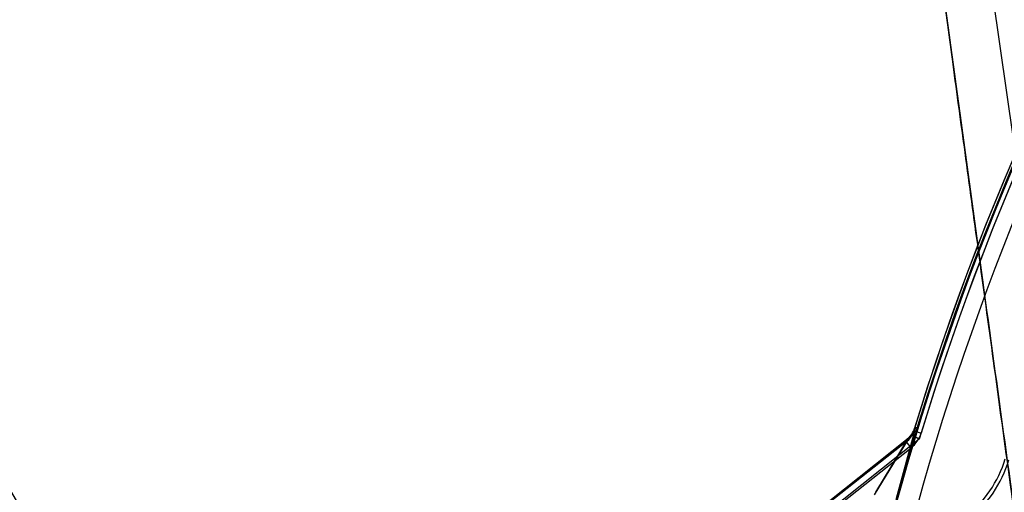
# Model space of a CAD drawing. Header units: millimetres. Extents: x 0 to 297, y 0 to 210.
# Tile 218 of 256: x 57.9806 to 58.1373, y 160.1242 to 160.1994. Entities that reach past the tile are written whole.
import ezdxf

# ---------------------------------------------------------------- set-up
doc = ezdxf.new("R2010")
doc.units = ezdxf.units.MM
doc.header["$LTSCALE"] = 16.335
doc.layers.get('0').update_dxf_attribs({"linetype": 'CONTINUOUS'})
for name, color, linetype in [('AXES_REF', 7, 'CONTINUOUS'), ('INTFCLR_1', 7, 'CONTINUOUS'), ('INTFCLR_144815', 7, 'CONTINUOUS'), ('INTFCLR_72935', 7, 'CONTINUOUS')]:
    doc.layers.add(name, color=color, linetype=linetype)

msp = doc.modelspace()

# ---------------------------------------------------------------- linework, layer by layer
at = {"color": 7, "linetype": 'Continuous'}
for centre, radius in [((57.4637311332, 154.7114782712), 6.787079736), ((57.4637311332, 154.7114782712), 6.7865), ((57.4637311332, 154.7114782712), 6.743039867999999), ((57.4637311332, 159.8200782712), 0.5985), ((57.4637311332, 159.8200782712), 0.5845), ((57.4637311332, 159.8200782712), 0.5656), ((57.4637311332, 159.8200782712), 0.56), ((57.4637311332, 159.8200782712), 0.5565), ((57.4637311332, 159.8200782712), 0.539), ((57.4637311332, 159.8200782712), 0.5376)]:
    msp.add_circle(centre, radius, dxfattribs=at)
at = {"color": 9, "linetype": 'Continuous'}
msp.add_circle((57.4637311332, 159.8200782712), 0.581, dxfattribs=at)
at = {"color": 7, "linetype": 'Continuous'}
msp.add_arc((57.4637311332, 154.7114782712), 6.72, 278.2771290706, 261.7228709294, dxfattribs=at)
at = {"layer": 'AXES_REF', "color": 9, "linetype": 'Continuous'}
msp.add_circle((57.4637311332, 154.7114782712), 6.191158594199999, dxfattribs=at)
at = {"layer": 'INTFCLR_1', "color": 9, "linetype": 'Continuous'}
for p, q in [((58.123106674, 160.1341522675), (58.1200796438, 160.1229170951)), ((58.1229302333, 160.1340129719), (58.1241108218, 160.1336528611)), ((58.1219291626, 160.1324274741), (58.0428641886, 160.0700077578)), ((58.1167083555, 160.1238465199), (58.1219291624, 160.1324274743)), ((58.1225160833, 160.1313182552), (58.1217512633, 160.1322870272))]:
    msp.add_line(p, q, dxfattribs=at)
at = {"layer": 'INTFCLR_1', "color": 6, "linetype": 'Continuous'}
for p, q in [((58.12293023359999, 160.134012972), (58.1231066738, 160.1341522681)), ((58.0525588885, 160.0760888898), (58.1225160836, 160.1313182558))]:
    msp.add_line(p, q, dxfattribs=at)
for centre, radius, start, end in [((58.5279268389, 160.0104782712), 0.423418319, 129.3396668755, 163.0369045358), ((58.5279268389, 160.0104782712), 0.4221840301, 129.3995061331, 163.0369045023), ((58.5279268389, 160.0104782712), 0.4195535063, 137.2913519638, 169.1014109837), ((58.1195825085, 160.1350341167), 0.0035, 308.2901632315, 343.0369077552), ((58.1195825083, 160.1350341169), 0.0047342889, 308.2901698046, 343.0369062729), ((58.1195825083, 160.1350341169), 0.0187342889, 308.2901664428, 343.0369006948), ((58.1195825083, 160.1350341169), 0.0193467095, 308.2901633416, 343.0369046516)]:
    msp.add_arc(centre, radius, start, end, dxfattribs=at)
at = {"layer": 'INTFCLR_1', "color": 9, "linetype": 'Continuous'}
msp.add_arc((58.527926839, 160.0104782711), 0.4230504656, 136.3898582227, 175.7650415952, dxfattribs=at)
msp.add_open_spline([(58.1219291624, 160.1324274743), (58.1224755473, 160.1328588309), (58.12290386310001, 160.13348633), (58.123106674, 160.1341522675)], degree=3, dxfattribs=at)
at = {"layer": 'INTFCLR_144815', "color": 9, "linetype": 'Continuous'}
msp.add_line((58.08611214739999, 160.5484094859), (58.2130534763, 159.6608559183), dxfattribs=at)
at = {"layer": 'INTFCLR_144815', "color": 7, "linetype": 'Continuous'}
for points, knots in [([(58.08611214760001, 160.5484094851), (58.0857573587, 160.5484164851), (58.0856381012, 160.5472775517), (58.08552413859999, 160.5463138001), (58.0854948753, 160.5450551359), (58.0854950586, 160.5438616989), (58.085520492, 160.5426153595), (58.085563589, 160.5413374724), (58.0856298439, 160.5398541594), (58.0857068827, 160.5384399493), (58.0857911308, 160.5370632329), (58.0858682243, 160.5358940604), (58.0859540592, 160.5346694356), (58.0860490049, 160.5333817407), (58.08616163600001, 160.5319246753), (58.0862955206, 160.5302691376), (58.0864467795, 160.5284761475), (58.0866174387, 160.5265266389), (58.0868100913, 160.5243986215), (58.0870263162, 160.5220853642), (58.0872692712, 160.5195591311), (58.08754543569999, 160.5167618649), (58.0878584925, 160.5136709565), (58.08820722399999, 160.5103075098), (58.0885970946, 160.5066260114), (58.0890499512, 160.5024357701), (58.0895519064, 160.4978829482), (58.0901107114, 160.4929038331), (58.0907372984, 160.487410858), (58.09146672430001, 160.4811189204), (58.0922898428, 160.4741285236), (58.0932272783, 160.4662804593), (58.0942896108, 160.4575080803), (58.0955184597, 160.4474938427), (58.0969147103, 160.4362561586), (58.0985094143, 160.423570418), (58.10031891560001, 160.4093320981), (58.1023197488, 160.3937471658), (58.1045101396, 160.3768399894), (58.1068522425, 160.3589082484), (58.1093643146, 160.3398151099), (58.112008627, 160.31984771), (58.1147782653, 160.2990559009), (58.1176560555, 160.2775644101), (58.1206634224, 160.2552102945), (58.1238201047, 160.2318470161), (58.1271045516, 160.2076350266), (58.1304727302, 160.182896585), (58.1339112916, 160.1577250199), (58.137449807, 160.1319013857), (58.14114091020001, 160.105042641), (58.1436576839, 160.0867803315), (58.1449482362, 160.0774282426)], [0, 0, 0, 0, 0.002241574, 0.0047132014, 0.0072224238, 0.0098766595, 0.0123398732, 0.0150736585, 0.0179599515, 0.0217167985, 0.0240207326, 0.0266725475, 0.029118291, 0.0317754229, 0.0348287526, 0.0383497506, 0.0422672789, 0.04619496, 0.0507115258, 0.0557645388, 0.0608710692, 0.06674290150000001, 0.0735202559, 0.0804956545, 0.0881030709, 0.09690564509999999, 0.1071187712, 0.1170366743, 0.1285552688, 0.1420419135, 0.1570478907, 0.1730174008, 0.1919691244, 0.2128662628, 0.236750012, 0.2635013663, 0.293630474, 0.3274143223, 0.3627565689, 0.4013226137, 0.4416480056, 0.4844039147, 0.5285543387, 0.5741462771, 0.6213734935, 0.6710334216, 0.7230689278, 0.7757171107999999, 0.8287434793, 0.8835499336, 0.9403646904, 1, 1, 1, 1]), ([(58.1449482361, 160.0774282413), (58.1437723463, 160.0859465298), (58.1415676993, 160.1019439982), (58.1384636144, 160.1245136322), (58.1357354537, 160.1443967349), (58.13332354, 160.1620127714), (58.1311756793, 160.1777323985), (58.12925963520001, 160.1917824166), (58.1275281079, 160.2045018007), (58.1259432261, 160.21616449), (58.1244965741, 160.2268291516), (58.1231960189, 160.2364332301), (58.122045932, 160.2449395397), (58.12102054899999, 160.2525343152), (58.120105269, 160.2593228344), (58.1192911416, 160.2653695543), (58.1185653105, 160.2707669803), (58.1179139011, 160.2756162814), (58.1173333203, 160.27994259), (58.1168056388, 160.283878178), (58.1163345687, 160.2873943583), (58.1159131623, 160.2905421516), (58.11553140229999, 160.293395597), (58.11518497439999, 160.2959864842), (58.114868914, 160.298351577), (58.11458399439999, 160.3004846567), (58.1143232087, 160.3024379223), (58.1140842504, 160.3042284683), (58.1138660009, 160.3058644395), (58.1136587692, 160.3074183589), (58.1134650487, 160.3088714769), (58.1132262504, 160.3106633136), (58.1130571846, 160.3119323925), (58.11294127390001, 160.3128029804)], [0, 0, 0, 0, 0.1086009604, 0.2039477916, 0.2877238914, 0.3620651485, 0.4285031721, 0.4880977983, 0.5411506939, 0.5906228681, 0.6367442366, 0.6770723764, 0.71302358, 0.7451511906, 0.7738599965, 0.7995341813, 0.8222066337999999, 0.8426397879, 0.8613279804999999, 0.8773350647, 0.892788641, 0.9061319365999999, 0.9174444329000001, 0.9291470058, 0.9391444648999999, 0.9475796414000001, 0.9563257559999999, 0.9640319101, 0.9703936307, 0.9771701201, 0.9838307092, 0.9889079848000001, 1, 1, 1, 1])]:
    msp.add_open_spline(points, degree=3, knots=knots, dxfattribs=at)
at = {"layer": 'INTFCLR_72935', "color": 9, "linetype": 'Continuous'}
for p, q in [((58.12018732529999, 160.1233069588), (58.1232378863, 160.1345809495)), ((58.0427247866, 160.0700071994), (58.12206610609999, 160.1328633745)), ((58.12206610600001, 160.1328633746), (58.1168169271, 160.1242396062))]:
    msp.add_line(p, q, dxfattribs=at)
at = {"layer": 'INTFCLR_72935', "color": 6, "linetype": 'Continuous'}
for p, q in [((58.1232378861, 160.1345809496), (58.1230609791, 160.134440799)), ((58.1238131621, 160.1326727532), (58.0504894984, 160.0745839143)), ((58.12206610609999, 160.1328633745), (58.1227438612, 160.133400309)), ((58.1227438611, 160.1334003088), (58.1238131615, 160.1326727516))]:
    msp.add_line(p, q, dxfattribs=at)
for centre, radius, start, end in [((58.5279268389, 160.0104782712), 0.423418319, 129.3396669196, 163.123559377), ((58.5279268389, 160.0104782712), 0.4221840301, 129.3995061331, 163.1759166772), ((58.5279268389, 160.0104782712), 0.4228972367, 136.3700789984, 170.0609962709), ((58.11971433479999, 160.1354654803), 0.0035, 308.3871445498, 342.9763708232)]:
    msp.add_arc(centre, radius, start, end, dxfattribs=at)
at = {"layer": 'INTFCLR_72935', "color": 9, "linetype": 'Continuous'}
msp.add_open_spline([(58.1232378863, 160.1345809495), (58.1230352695, 160.1339181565), (58.12260935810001, 160.1332937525), (58.12206610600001, 160.1328633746)], degree=3, dxfattribs=at)

doc.saveas('drawing.dxf')
